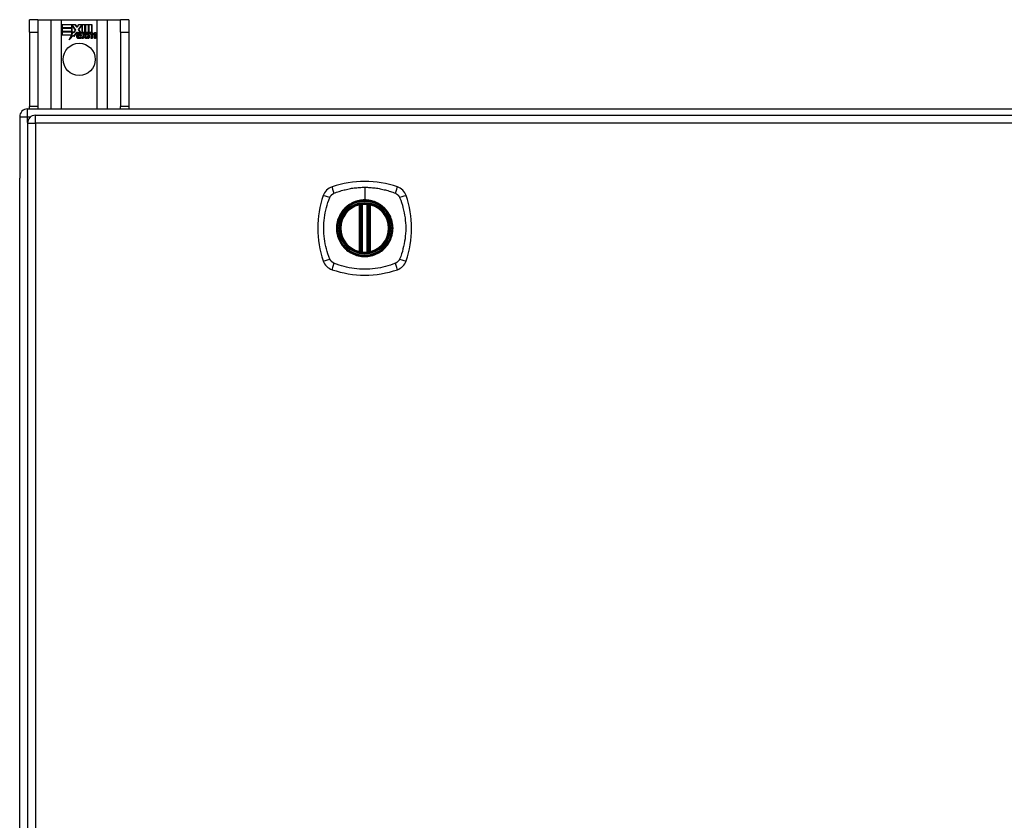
# Model space of a CAD drawing. Header units: inches. Extents: x 28 to 747, y 82 to 345.
# Tile 13 of 31: x 242 to 255, y 218 to 228. Entities that reach past the tile are written whole.
import ezdxf

# ---------------------------------------------------------------- set-up
doc = ezdxf.new("R2010")
doc.units = ezdxf.units.IN
doc.header["$MEASUREMENT"] = 0
doc.layers.add('Visible Edges(ANSI)', color=7, linetype='Continuous', lineweight=25)
doc.layers.add('Visible Tangent Edges(ANSI)', color=7, linetype='Continuous', lineweight=25)

msp = doc.modelspace()

# ---------------------------------------------------------------- linework, layer by layer
at = {"layer": 'Visible Edges(ANSI)'}
for p, q in [((242.661, 228.417), (242.556, 228.417)), ((242.556, 228.261), (242.556, 228.417)), ((242.661, 228.417), (242.661, 228.261)), ((242.661, 228.417), (242.825, 228.417)), ((242.825, 228.417), (242.96, 228.417)), ((242.96, 228.417), (243.402, 228.417)), ((242.965, 228.355), (243.132, 228.355)), ((242.965, 228.315), (242.965, 228.355)), ((242.966, 228.354), (242.966, 228.316)), ((243.132, 228.354), (242.966, 228.354)), ((243.088, 228.316), (243.088, 228.35)), ((243.088, 228.35), (243.092, 228.35)), ((243.088, 228.349), (243.088, 228.315)), ((243.092, 228.349), (243.088, 228.349)), ((243.092, 228.35), (243.135, 228.287)), ((243.134, 228.287), (243.092, 228.349)), ((243.132, 228.355), (243.154, 228.322)), ((243.154, 228.321), (243.132, 228.354)), ((243.154, 228.322), (243.172, 228.355)), ((243.172, 228.354), (243.154, 228.321)), ((243.171, 228.292), (243.214, 228.35)), ((243.172, 228.355), (243.255, 228.355)), ((243.254, 228.354), (243.172, 228.354)), ((243.215, 228.349), (243.172, 228.292)), ((243.214, 228.35), (243.218, 228.35)), ((243.218, 228.349), (243.215, 228.349)), ((243.218, 228.35), (243.218, 228.255)), ((243.218, 228.254), (243.218, 228.349)), ((243.254, 228.236), (243.254, 228.354)), ((243.255, 228.355), (243.255, 228.232)), ((243.26, 228.241), (243.26, 228.355)), ((243.26, 228.355), (243.298, 228.355)), ((243.261, 228.354), (243.261, 228.243)), ((243.297, 228.354), (243.261, 228.354)), ((243.297, 228.255), (243.297, 228.354)), ((243.298, 228.355), (243.298, 228.254)), ((243.303, 228.254), (243.303, 228.355)), ((243.303, 228.355), (243.34, 228.355)), ((243.304, 228.354), (243.304, 228.255)), ((243.339, 228.354), (243.304, 228.354)), ((243.339, 228.256), (243.339, 228.354)), ((243.34, 228.355), (243.34, 228.256)), ((243.402, 228.417), (243.537, 228.417)), ((243.537, 228.417), (243.701, 228.417)), ((243.701, 228.261), (243.701, 228.417)), ((243.806, 228.417), (243.701, 228.417)), ((243.806, 228.417), (243.806, 228.261)), ((242.556, 228.261), (242.556, 227.323)), ((242.661, 228.261), (242.661, 227.323)), ((243.088, 228.315), (242.965, 228.315)), ((242.965, 228.27), (242.965, 228.31)), ((242.965, 228.31), (243.088, 228.31)), ((243.088, 228.27), (242.965, 228.27)), ((242.965, 228.264), (243.088, 228.264)), ((242.965, 228.224), (242.965, 228.264)), ((243.086, 228.224), (242.965, 228.224)), ((242.966, 228.316), (243.088, 228.316)), ((242.966, 228.309), (242.966, 228.27)), ((243.088, 228.309), (242.966, 228.309)), ((242.966, 228.27), (243.088, 228.27)), ((243.088, 228.263), (242.966, 228.263)), ((242.966, 228.263), (242.966, 228.225)), ((242.966, 228.225), (243.087, 228.225)), ((243.055, 228.164), (243.086, 228.224)), ((243.11, 228.222), (243.055, 228.164)), ((243.087, 228.225), (243.058, 228.169)), ((243.058, 228.169), (243.11, 228.224)), ((243.088, 228.31), (243.088, 228.27)), ((243.088, 228.27), (243.088, 228.309)), ((243.088, 228.264), (243.088, 228.229)), ((243.088, 228.229), (243.088, 228.263)), ((243.09, 228.229), (243.088, 228.229)), ((243.088, 228.229), (243.089, 228.229)), ((243.089, 228.229), (243.107, 228.265)), ((243.107, 228.262), (243.09, 228.229)), ((243.107, 228.265), (243.11, 228.252)), ((243.109, 228.25), (243.107, 228.262)), ((243.135, 228.287), (243.109, 228.25)), ((243.11, 228.252), (243.134, 228.287)), ((243.11, 228.224), (243.113, 228.206)), ((243.112, 228.204), (243.11, 228.222)), ((243.152, 228.259), (243.112, 228.204)), ((243.113, 228.206), (243.152, 228.261)), ((243.152, 228.261), (243.161, 228.246)), ((243.16, 228.245), (243.152, 228.259)), ((243.197, 228.222), (243.166, 228.222)), ((243.167, 228.223), (243.197, 228.223)), ((243.196, 228.256), (243.171, 228.292)), ((243.172, 228.292), (243.198, 228.255)), ((243.209, 228.182), (243.24, 228.217)), ((243.241, 228.217), (243.211, 228.183)), ((243.218, 228.255), (243.246, 228.255)), ((243.246, 228.254), (243.218, 228.254)), ((243.24, 228.217), (243.223, 228.25)), ((243.223, 228.25), (243.243, 228.25)), ((243.224, 228.25), (243.241, 228.217)), ((243.242, 228.25), (243.224, 228.25)), ((243.252, 228.227), (243.242, 228.25)), ((243.243, 228.25), (243.253, 228.227)), ((243.246, 228.255), (243.254, 228.236)), ((243.255, 228.232), (243.246, 228.254)), ((243.256, 228.227), (243.252, 228.227)), ((243.253, 228.227), (243.255, 228.227)), ((243.255, 228.227), (243.272, 228.25)), ((243.272, 228.25), (243.256, 228.227)), ((243.27, 228.254), (243.26, 228.241)), ((243.261, 228.243), (243.269, 228.255)), ((243.261, 228.217), (243.291, 228.25)), ((243.278, 228.183), (243.261, 228.217)), ((243.292, 228.25), (243.262, 228.217)), ((243.262, 228.217), (243.279, 228.182)), ((243.269, 228.255), (243.297, 228.255)), ((243.298, 228.254), (243.27, 228.254)), ((243.291, 228.25), (243.272, 228.25)), ((243.272, 228.25), (243.292, 228.25)), ((243.287, 228.182), (243.299, 228.25)), ((243.3, 228.25), (243.288, 228.183)), ((243.299, 228.25), (243.314, 228.25)), ((243.313, 228.25), (243.3, 228.25)), ((243.318, 228.254), (243.303, 228.254)), ((243.304, 228.255), (243.319, 228.255)), ((243.312, 228.238), (243.313, 228.25)), ((243.317, 228.238), (243.312, 228.238)), ((243.314, 228.25), (243.313, 228.238)), ((243.313, 228.238), (243.316, 228.238)), ((243.319, 228.255), (243.318, 228.248)), ((243.318, 228.246), (243.318, 228.254)), ((243.33, 228.182), (243.337, 228.225)), ((243.338, 228.225), (243.331, 228.183)), ((243.372, 228.182), (243.379, 228.225)), ((243.38, 228.225), (243.373, 228.183)), ((243.388, 228.183), (243.396, 228.225)), ((243.397, 228.225), (243.388, 228.182)), ((243.701, 228.261), (243.701, 227.323)), ((243.806, 228.261), (243.806, 227.323)), ((243.164, 228.213), (243.21, 228.213)), ((243.211, 228.212), (243.165, 228.212)), ((243.202, 228.197), (243.202, 228.186)), ((243.202, 228.186), (243.202, 228.196)), ((243.229, 228.182), (243.209, 228.182)), ((243.211, 228.183), (243.229, 228.183)), ((243.229, 228.183), (243.246, 228.207)), ((243.246, 228.207), (243.229, 228.182)), ((243.246, 228.207), (243.25, 228.207)), ((243.249, 228.207), (243.246, 228.207)), ((243.259, 228.182), (243.249, 228.207)), ((243.25, 228.207), (243.259, 228.183)), ((243.259, 228.183), (243.278, 228.183)), ((243.279, 228.182), (243.259, 228.182)), ((243.304, 228.182), (243.287, 228.182)), ((243.288, 228.183), (243.303, 228.183)), ((243.303, 228.183), (243.308, 228.21)), ((243.309, 228.21), (243.304, 228.182)), ((243.346, 228.182), (243.33, 228.182)), ((243.331, 228.183), (243.346, 228.183)), ((243.346, 228.183), (243.351, 228.21)), ((243.351, 228.21), (243.346, 228.182)), ((243.388, 228.182), (243.372, 228.182)), ((243.373, 228.183), (243.388, 228.183)), ((242.53, 227.292), (313.565, 227.292)), ((242.556, 227.292), (242.556, 227.323)), ((242.661, 227.323), (242.661, 227.292)), ((243.701, 227.292), (243.701, 227.323)), ((243.806, 227.323), (243.806, 227.292)), ((242.431, 227.193), (242.431, 226.418)), ((242.53, 227.113), (242.53, 190.393)), ((242.629, 227.212), (314.234, 227.212)), ((242.431, 191.166), (242.431, 226.418)), ((246.72, 225.495), (246.72, 226.08)), ((246.74, 225.491), (246.74, 226.085)), ((246.819, 226.085), (246.819, 225.491)), ((246.839, 226.08), (246.839, 225.495))]:
    msp.add_line(p, q, dxfattribs=at)
at = {"layer": 'Visible Edges(ANSI)', "flags": 128}
for points in [[(246.751, 226.099), (246.749, 226.099), (246.748, 226.099), (246.746, 226.099), (246.745, 226.099), (246.743, 226.099), (246.742, 226.098), (246.74, 226.098), (246.739, 226.098), (246.737, 226.098), (246.736, 226.098), (246.735, 226.097), (246.734, 226.097), (246.733, 226.097), (246.732, 226.097), (246.731, 226.097), (246.73, 226.097), (246.729, 226.097), (246.728, 226.096), (246.728, 226.096), (246.727, 226.096), (246.727, 226.096), (246.727, 226.096), (246.727, 226.096), (246.726, 226.096)], [(246.833, 226.096), (246.833, 226.096), (246.833, 226.096), (246.832, 226.096), (246.832, 226.096), (246.832, 226.096), (246.831, 226.096), (246.83, 226.097), (246.83, 226.097), (246.829, 226.097), (246.828, 226.097), (246.827, 226.097), (246.826, 226.097), (246.824, 226.097), (246.823, 226.098), (246.822, 226.098), (246.821, 226.098), (246.819, 226.098), (246.818, 226.098), (246.816, 226.099), (246.815, 226.099), (246.813, 226.099), (246.811, 226.099), (246.81, 226.099), (246.808, 226.099)], [(246.726, 225.479), (246.727, 225.479), (246.727, 225.479), (246.727, 225.479), (246.727, 225.479), (246.728, 225.479), (246.728, 225.479), (246.729, 225.479), (246.73, 225.479), (246.731, 225.479), (246.732, 225.478), (246.733, 225.478), (246.734, 225.478), (246.735, 225.478), (246.736, 225.478), (246.737, 225.478), (246.739, 225.477), (246.74, 225.477), (246.742, 225.477), (246.743, 225.477), (246.745, 225.477), (246.746, 225.477), (246.748, 225.476), (246.749, 225.476), (246.751, 225.476)], [(246.808, 225.476), (246.81, 225.476), (246.811, 225.476), (246.813, 225.477), (246.815, 225.477), (246.816, 225.477), (246.818, 225.477), (246.819, 225.477), (246.821, 225.477), (246.822, 225.478), (246.823, 225.478), (246.824, 225.478), (246.826, 225.478), (246.827, 225.478), (246.828, 225.478), (246.829, 225.479), (246.83, 225.479), (246.83, 225.479), (246.831, 225.479), (246.832, 225.479), (246.832, 225.479), (246.832, 225.479), (246.833, 225.479), (246.833, 225.479), (246.833, 225.479)]]:
    msp.add_lwpolyline(points, dxfattribs=at)
at = {"layer": 'Visible Edges(ANSI)'}
for centre, radius in [((243.181, 227.917), 0.203), ((246.78, 225.788), 0.32), ((246.78, 225.788), 0.315)]:
    msp.add_circle(centre, radius, dxfattribs=at)
for centre, radius, start, end in [((243.197, 228.206), 0.0498, 134.1684, 176.5646), ((243.197, 228.206), 0.049, 134.1684, 176.5646), ((243.189, 228.215), 0.0412, 77.079, 133.1785), ((243.189, 228.215), 0.042, 79.6582, 131.9139), ((243.189, 228.215), 0.0374, 80.4085, 134.1684), ((243.189, 228.215), 0.0366, 80.3604, 134.1684), ((243.188, 228.221), 0.0217, 109.3797, 175.226), ((243.188, 228.221), 0.021, 109.3797, 172.9975), ((243.185, 228.227), 0.0144, 51.1652, 109.3797), ((243.185, 228.227), 0.0137, 51.1652, 109.3797), ((243.186, 228.229), 0.0127, 329.421, 51.1652), ((243.186, 228.229), 0.0119, 331.4547, 51.1652), ((243.193, 228.233), 0.019, 23.8445, 85.0802), ((243.193, 228.233), 0.0183, 23.8445, 85.1757), ((243.178, 228.226), 0.0345, 336.9643, 23.8445), ((243.178, 228.226), 0.0353, 336.1555, 23.8445), ((243.366, 228.2), 0.0589, 147.5992, 170), ((243.366, 228.2), 0.0581, 147.5992, 170), ((243.342, 228.222), 0.03, 89.4776, 147.4114), ((243.33, 228.223), 0.0165, 96.03, 147.5992), ((243.342, 228.222), 0.0293, 89.4776, 148.2123), ((243.33, 228.223), 0.0157, 96.03, 147.5992), ((243.339, 228.226), 0.0307, 90.2222, 132.7339), ((243.339, 228.226), 0.03, 88.7952, 136.5849), ((243.33, 228.231), 0.00825, 23.5571, 96.03), ((243.33, 228.231), 0.0075, 23.5571, 96.03), ((243.322, 228.228), 0.0154, 350, 23.5571), ((243.322, 228.228), 0.0161, 350, 23.5571), ((243.342, 228.24), 0.0119, 16.9928, 89.4776), ((243.342, 228.24), 0.0127, 16.9928, 89.4776), ((243.409, 228.201), 0.0589, 148.5524, 170.8204), ((243.409, 228.201), 0.0581, 148.5584, 170.8257), ((243.319, 228.233), 0.0353, 357.7769, 16.9928), ((243.319, 228.233), 0.036, 3.6169, 16.9928), ((243.383, 228.222), 0.0299, 89.6788, 160.8136), ((243.383, 228.222), 0.0307, 89.6788, 153.9508), ((243.372, 228.223), 0.0165, 96.1027, 147.6301), ((243.372, 228.223), 0.0157, 96.1027, 147.6083), ((243.371, 228.231), 0.00825, 23.5487, 96.1027), ((243.371, 228.231), 0.0075, 23.5487, 96.1027), ((243.364, 228.228), 0.0154, 349.9922, 23.5487), ((243.364, 228.228), 0.0161, 350.0076, 23.5487), ((243.383, 228.239), 0.0124, 18.4748, 89.6788), ((243.383, 228.239), 0.0131, 18.4748, 89.6788), ((243.361, 228.232), 0.0353, 349, 18.4748), ((243.361, 228.232), 0.036, 349, 18.4748), ((243.172, 228.207), 0.0239, 176.5646, 261.5605), ((243.172, 228.207), 0.0247, 176.5646, 261.5605), ((243.176, 228.208), 0.0127, 160.9907, 244.6784), ((243.176, 228.208), 0.012, 163.5261, 244.6784), ((243.18, 228.258), 0.0751, 261.5605, 286.9141), ((243.18, 228.258), 0.0759, 261.5605, 287.3343), ((243.188, 228.232), 0.0384, 244.6784, 292.5609), ((243.188, 228.232), 0.0391, 244.6784, 290.9242), ((242.53, 227.193), 0.099, 90, 180), ((242.629, 227.113), 0.099, 90, 180), ((246.78, 225.099), 1.28, 71.2278, 108.7722), ((246.425, 226.142), 0.177, 108.7722, 161.2278), ((247.134, 226.142), 0.177, 18.7722, 71.2278), ((247.469, 225.788), 1.28, 161.2278, 198.7722), ((246.091, 225.788), 1.28, 341.2278, 18.7722), ((246.78, 225.788), 0.313, 103.6344, 256.3656), ((246.78, 225.788), 0.313, 99.784, 103.6344), ((246.709, 226.08), 0.0118, 0, 103.6344), ((246.728, 226.085), 0.0118, 0, 99.784), ((246.78, 225.788), 0.313, 84.7499, 95.2501), ((246.831, 226.085), 0.0118, 80.216, 180), ((246.78, 225.788), 0.313, 76.3656, 80.216), ((246.851, 226.08), 0.0118, 76.3656, 180), ((246.78, 225.788), 0.313, 283.6344, 76.3656), ((246.709, 225.495), 0.0118, 256.3656, 0), ((246.728, 225.491), 0.0118, 260.216, 0), ((246.831, 225.491), 0.0118, 180, 279.784), ((246.851, 225.495), 0.0118, 180, 283.6344), ((246.425, 225.433), 0.177, 198.7722, 251.2278), ((246.78, 225.788), 0.313, 256.3656, 260.216), ((246.78, 225.788), 0.313, 264.7499, 275.2501), ((246.78, 225.788), 0.313, 279.784, 283.6344), ((247.134, 225.433), 0.177, 288.7722, 341.2278), ((246.78, 226.477), 1.28, 251.2278, 288.7722)]:
    msp.add_arc(centre, radius, start, end, dxfattribs=at)
at = {"layer": 'Visible Tangent Edges(ANSI)'}
for p, q in [((242.825, 228.417), (242.825, 227.292)), ((242.96, 227.292), (242.96, 228.417)), ((243.402, 228.417), (243.402, 227.292)), ((243.537, 227.292), (243.537, 228.417)), ((242.556, 228.261), (242.661, 228.261)), ((243.701, 228.261), (243.806, 228.261)), ((242.53, 227.193), (242.53, 227.292)), ((242.661, 227.323), (242.556, 227.323)), ((243.806, 227.323), (243.701, 227.323)), ((242.431, 227.193), (242.53, 227.193)), ((242.53, 227.193), (242.571, 227.193)), ((242.53, 227.123), (242.53, 227.193)), ((242.53, 227.113), (242.629, 227.113)), ((242.629, 227.113), (242.629, 227.212)), ((314.234, 227.113), (242.629, 227.113)), ((242.629, 227.113), (242.629, 190.393)), ((246.78, 226.304), (246.78, 226.145)), ((246.78, 226.14), (246.78, 226.145)), ((246.709, 226.08), (246.706, 226.092)), ((246.709, 226.08), (246.72, 226.08)), ((246.709, 226.08), (246.709, 225.495)), ((246.72, 226.08), (246.73, 226.08)), ((246.726, 226.096), (246.727, 226.09)), ((246.73, 226.085), (246.74, 226.085)), ((246.73, 225.495), (246.73, 226.08)), ((246.752, 226.088), (246.751, 226.099)), ((246.752, 225.488), (246.752, 226.088)), ((246.807, 226.088), (246.808, 226.099)), ((246.807, 226.088), (246.807, 225.488)), ((246.819, 226.085), (246.829, 226.085)), ((246.829, 226.08), (246.839, 226.08)), ((246.829, 226.08), (246.829, 225.495)), ((246.832, 226.09), (246.833, 226.096)), ((246.839, 226.08), (246.851, 226.08)), ((246.853, 226.092), (246.851, 226.08)), ((246.851, 225.495), (246.851, 226.08)), ((246.706, 225.484), (246.709, 225.495)), ((246.72, 225.495), (246.709, 225.495)), ((246.73, 225.495), (246.72, 225.495)), ((246.74, 225.491), (246.73, 225.491)), ((246.751, 225.476), (246.752, 225.488)), ((246.808, 225.476), (246.807, 225.488)), ((246.829, 225.491), (246.819, 225.491)), ((246.839, 225.495), (246.829, 225.495)), ((246.851, 225.495), (246.839, 225.495)), ((246.851, 225.495), (246.853, 225.484)), ((246.727, 225.485), (246.726, 225.479)), ((246.833, 225.479), (246.832, 225.485))]:
    msp.add_line(p, q, dxfattribs=at)
at = {"layer": 'Visible Tangent Edges(ANSI)', "flags": 128}
for points in [[(246.391, 226.228), (246.409, 226.236), (246.425, 226.241), (246.44, 226.247), (246.456, 226.252), (246.471, 226.257), (246.487, 226.262), (246.503, 226.266), (246.519, 226.27), (246.535, 226.274), (246.551, 226.278), (246.567, 226.282), (246.583, 226.285), (246.599, 226.288), (246.615, 226.291), (246.632, 226.293), (246.648, 226.296), (246.664, 226.298), (246.681, 226.299), (246.697, 226.301), (246.714, 226.302), (246.73, 226.303), (246.747, 226.304), (246.763, 226.304), (246.78, 226.304)], [(246.78, 226.304), (246.796, 226.304), (246.813, 226.304), (246.829, 226.303), (246.846, 226.302), (246.862, 226.301), (246.879, 226.299), (246.895, 226.298), (246.911, 226.296), (246.928, 226.293), (246.944, 226.291), (246.96, 226.288), (246.976, 226.285), (246.993, 226.282), (247.009, 226.278), (247.025, 226.274), (247.041, 226.27), (247.056, 226.266), (247.072, 226.262), (247.088, 226.257), (247.104, 226.252), (247.119, 226.247), (247.135, 226.241), (247.15, 226.236), (247.168, 226.228)], [(246.34, 225.399), (246.326, 225.433), (246.315, 225.464), (246.306, 225.495), (246.297, 225.527), (246.289, 225.559), (246.282, 225.591), (246.277, 225.623), (246.272, 225.656), (246.268, 225.689), (246.265, 225.722), (246.264, 225.754), (246.263, 225.788), (246.264, 225.821), (246.265, 225.854), (246.268, 225.886), (246.272, 225.919), (246.277, 225.952), (246.282, 225.984), (246.289, 226.017), (246.297, 226.049), (246.306, 226.08), (246.315, 226.112), (246.326, 226.143), (246.34, 226.176)], [(246.34, 226.176), (246.34, 226.178), (246.341, 226.179), (246.342, 226.18), (246.343, 226.182), (246.343, 226.183), (246.344, 226.184), (246.345, 226.186), (246.346, 226.187), (246.346, 226.188), (246.347, 226.19), (246.348, 226.191), (246.349, 226.192), (246.35, 226.194), (246.351, 226.195), (246.352, 226.196), (246.353, 226.197), (246.354, 226.198), (246.355, 226.2), (246.356, 226.201), (246.357, 226.202), (246.358, 226.203), (246.359, 226.204), (246.36, 226.205), (246.361, 226.206)], [(246.361, 226.206), (246.362, 226.208), (246.363, 226.209), (246.364, 226.21), (246.365, 226.211), (246.367, 226.212), (246.368, 226.213), (246.369, 226.214), (246.37, 226.215), (246.371, 226.216), (246.373, 226.217), (246.374, 226.217), (246.375, 226.218), (246.376, 226.219), (246.378, 226.22), (246.379, 226.221), (246.38, 226.222), (246.382, 226.223), (246.383, 226.223), (246.384, 226.224), (246.386, 226.225), (246.387, 226.226), (246.388, 226.226), (246.39, 226.227), (246.391, 226.228)], [(246.78, 226.14), (246.871, 226.128), (246.956, 226.093), (247.029, 226.037), (247.085, 225.964), (247.12, 225.879), (247.132, 225.787), (247.12, 225.696), (247.084, 225.611), (247.029, 225.538), (246.956, 225.483), (246.871, 225.448), (246.779, 225.436), (246.688, 225.448), (246.603, 225.483), (246.53, 225.539), (246.475, 225.611), (246.44, 225.697), (246.428, 225.788), (246.44, 225.879), (246.475, 225.964), (246.531, 226.037), (246.604, 226.093), (246.688, 226.128), (246.78, 226.14)], [(246.78, 226.145), (246.769, 226.144), (246.759, 226.144), (246.749, 226.143), (246.739, 226.142), (246.728, 226.141), (246.718, 226.139), (246.708, 226.137), (246.698, 226.135), (246.688, 226.133), (246.678, 226.13), (246.668, 226.127), (246.659, 226.123), (246.649, 226.12), (246.64, 226.116), (246.63, 226.112), (246.621, 226.107), (246.612, 226.102), (246.603, 226.097), (246.594, 226.092), (246.585, 226.087), (246.577, 226.081), (246.568, 226.075), (246.56, 226.069), (246.552, 226.062)], [(247.007, 226.062), (246.999, 226.069), (246.991, 226.075), (246.983, 226.081), (246.974, 226.087), (246.965, 226.092), (246.956, 226.098), (246.947, 226.103), (246.938, 226.107), (246.929, 226.112), (246.92, 226.116), (246.91, 226.12), (246.901, 226.123), (246.891, 226.127), (246.881, 226.13), (246.871, 226.133), (246.861, 226.135), (246.851, 226.137), (246.841, 226.139), (246.831, 226.141), (246.821, 226.142), (246.81, 226.143), (246.8, 226.144), (246.79, 226.144), (246.78, 226.145)], [(247.168, 226.228), (247.171, 226.226), (247.174, 226.225), (247.176, 226.223), (247.179, 226.222), (247.182, 226.22), (247.184, 226.218), (247.187, 226.217), (247.189, 226.215), (247.192, 226.213), (247.194, 226.211), (247.196, 226.209), (247.198, 226.207), (247.201, 226.204), (247.203, 226.202), (247.205, 226.2), (247.207, 226.197), (247.208, 226.195), (247.21, 226.192), (247.212, 226.19), (247.214, 226.187), (247.215, 226.185), (247.217, 226.182), (247.218, 226.179), (247.22, 226.176)], [(247.22, 226.176), (247.233, 226.143), (247.244, 226.112), (247.254, 226.08), (247.262, 226.049), (247.27, 226.017), (247.277, 225.984), (247.283, 225.952), (247.288, 225.919), (247.291, 225.886), (247.294, 225.854), (247.296, 225.821), (247.296, 225.788), (247.296, 225.754), (247.294, 225.722), (247.291, 225.689), (247.288, 225.656), (247.283, 225.623), (247.277, 225.591), (247.27, 225.559), (247.262, 225.527), (247.254, 225.495), (247.244, 225.464), (247.233, 225.433), (247.22, 225.399)], [(246.505, 226.015), (246.492, 225.999), (246.481, 225.982), (246.47, 225.965), (246.46, 225.946), (246.452, 225.928), (246.444, 225.909), (246.438, 225.889), (246.432, 225.869), (246.428, 225.849), (246.425, 225.829), (246.423, 225.808), (246.423, 225.788), (246.423, 225.767), (246.425, 225.746), (246.428, 225.726), (246.432, 225.706), (246.438, 225.686), (246.444, 225.666), (246.452, 225.647), (246.46, 225.629), (246.47, 225.611), (246.481, 225.593), (246.492, 225.576), (246.505, 225.56)], [(246.552, 226.062), (246.55, 226.061), (246.548, 226.059), (246.546, 226.057), (246.544, 226.055), (246.542, 226.053), (246.54, 226.051), (246.537, 226.049), (246.535, 226.048), (246.533, 226.046), (246.531, 226.044), (246.529, 226.042), (246.527, 226.04), (246.526, 226.038), (246.524, 226.036), (246.522, 226.034), (246.52, 226.032), (246.518, 226.03), (246.516, 226.028), (246.514, 226.026), (246.512, 226.024), (246.51, 226.022), (246.509, 226.02), (246.507, 226.017), (246.505, 226.015)], [(246.727, 226.09), (246.727, 226.091), (246.726, 226.091), (246.725, 226.091), (246.724, 226.092), (246.724, 226.092), (246.723, 226.092), (246.722, 226.092), (246.721, 226.093), (246.72, 226.093), (246.719, 226.093), (246.718, 226.093), (246.717, 226.093), (246.716, 226.093), (246.715, 226.093), (246.714, 226.093), (246.713, 226.093), (246.713, 226.093), (246.712, 226.093), (246.711, 226.093), (246.71, 226.093), (246.709, 226.092), (246.708, 226.092), (246.707, 226.092), (246.706, 226.092)], [(246.73, 226.085), (246.73, 226.085), (246.73, 226.085), (246.73, 226.085), (246.73, 226.086), (246.73, 226.086), (246.73, 226.086), (246.73, 226.086), (246.73, 226.087), (246.73, 226.087), (246.729, 226.087), (246.729, 226.087), (246.729, 226.088), (246.729, 226.088), (246.729, 226.088), (246.729, 226.088), (246.729, 226.089), (246.729, 226.089), (246.728, 226.089), (246.728, 226.089), (246.728, 226.089), (246.728, 226.09), (246.728, 226.09), (246.728, 226.09), (246.727, 226.09)], [(246.73, 226.08), (246.73, 226.081), (246.73, 226.081), (246.73, 226.081), (246.73, 226.081), (246.73, 226.081), (246.73, 226.081), (246.73, 226.082), (246.73, 226.082), (246.73, 226.082), (246.73, 226.082), (246.73, 226.082), (246.73, 226.082), (246.73, 226.083), (246.73, 226.083), (246.73, 226.083), (246.73, 226.083), (246.73, 226.083), (246.73, 226.083), (246.73, 226.084), (246.73, 226.084), (246.73, 226.084), (246.73, 226.084), (246.73, 226.084), (246.73, 226.085)], [(246.74, 226.085), (246.74, 226.085), (246.74, 226.085), (246.741, 226.085), (246.741, 226.085), (246.741, 226.085), (246.741, 226.085), (246.742, 226.085), (246.742, 226.085), (246.742, 226.085), (246.743, 226.085), (246.743, 226.085), (246.744, 226.086), (246.744, 226.086), (246.745, 226.086), (246.746, 226.086), (246.746, 226.086), (246.747, 226.086), (246.748, 226.087), (246.748, 226.087), (246.749, 226.087), (246.75, 226.087), (246.751, 226.087), (246.751, 226.087), (246.752, 226.088)], [(246.807, 226.088), (246.808, 226.087), (246.809, 226.087), (246.81, 226.087), (246.81, 226.087), (246.811, 226.087), (246.812, 226.087), (246.812, 226.086), (246.813, 226.086), (246.814, 226.086), (246.814, 226.086), (246.815, 226.086), (246.816, 226.086), (246.816, 226.085), (246.817, 226.085), (246.817, 226.085), (246.817, 226.085), (246.818, 226.085), (246.818, 226.085), (246.818, 226.085), (246.819, 226.085), (246.819, 226.085), (246.819, 226.085), (246.819, 226.085), (246.819, 226.085)], [(246.832, 226.09), (246.832, 226.09), (246.832, 226.09), (246.831, 226.09), (246.831, 226.089), (246.831, 226.089), (246.831, 226.089), (246.831, 226.089), (246.831, 226.089), (246.83, 226.088), (246.83, 226.088), (246.83, 226.088), (246.83, 226.088), (246.83, 226.087), (246.83, 226.087), (246.83, 226.087), (246.83, 226.087), (246.83, 226.086), (246.83, 226.086), (246.829, 226.086), (246.829, 226.086), (246.829, 226.085), (246.829, 226.085), (246.829, 226.085), (246.829, 226.085)], [(246.829, 226.085), (246.829, 226.084), (246.829, 226.084), (246.829, 226.084), (246.829, 226.084), (246.829, 226.084), (246.829, 226.083), (246.829, 226.083), (246.829, 226.083), (246.829, 226.083), (246.829, 226.083), (246.829, 226.083), (246.829, 226.082), (246.829, 226.082), (246.829, 226.082), (246.829, 226.082), (246.829, 226.082), (246.829, 226.082), (246.829, 226.081), (246.829, 226.081), (246.829, 226.081), (246.829, 226.081), (246.829, 226.081), (246.829, 226.081), (246.829, 226.08)], [(246.853, 226.092), (246.853, 226.092), (246.852, 226.092), (246.851, 226.092), (246.85, 226.093), (246.849, 226.093), (246.848, 226.093), (246.847, 226.093), (246.846, 226.093), (246.845, 226.093), (246.844, 226.093), (246.843, 226.093), (246.842, 226.093), (246.841, 226.093), (246.84, 226.093), (246.839, 226.093), (246.838, 226.093), (246.838, 226.092), (246.837, 226.092), (246.836, 226.092), (246.835, 226.092), (246.834, 226.091), (246.833, 226.091), (246.833, 226.091), (246.832, 226.09)], [(247.054, 226.015), (247.052, 226.017), (247.051, 226.02), (247.049, 226.022), (247.047, 226.024), (247.045, 226.026), (247.043, 226.028), (247.041, 226.03), (247.04, 226.032), (247.038, 226.034), (247.036, 226.036), (247.034, 226.038), (247.032, 226.04), (247.03, 226.042), (247.028, 226.044), (247.026, 226.046), (247.024, 226.048), (247.022, 226.049), (247.02, 226.051), (247.018, 226.053), (247.016, 226.055), (247.014, 226.057), (247.011, 226.059), (247.009, 226.061), (247.007, 226.062)], [(247.054, 225.56), (247.067, 225.576), (247.079, 225.593), (247.089, 225.611), (247.099, 225.629), (247.108, 225.648), (247.115, 225.667), (247.122, 225.686), (247.127, 225.706), (247.131, 225.726), (247.134, 225.747), (247.136, 225.767), (247.137, 225.788), (247.136, 225.808), (247.134, 225.829), (247.131, 225.849), (247.127, 225.869), (247.122, 225.889), (247.115, 225.909), (247.108, 225.928), (247.099, 225.947), (247.089, 225.965), (247.079, 225.982), (247.067, 225.999), (247.054, 226.015)], [(246.505, 225.56), (246.507, 225.558), (246.509, 225.556), (246.51, 225.554), (246.512, 225.552), (246.514, 225.55), (246.516, 225.548), (246.518, 225.546), (246.52, 225.544), (246.522, 225.541), (246.524, 225.539), (246.526, 225.538), (246.527, 225.536), (246.529, 225.534), (246.531, 225.532), (246.533, 225.53), (246.535, 225.528), (246.537, 225.526), (246.54, 225.524), (246.542, 225.522), (246.544, 225.52), (246.546, 225.518), (246.548, 225.517), (246.55, 225.515), (246.552, 225.513)], [(246.552, 225.513), (246.568, 225.5), (246.585, 225.489), (246.603, 225.478), (246.621, 225.468), (246.64, 225.46), (246.659, 225.452), (246.678, 225.446), (246.698, 225.44), (246.718, 225.436), (246.739, 225.433), (246.759, 225.431), (246.78, 225.431), (246.8, 225.431), (246.821, 225.433), (246.841, 225.436), (246.861, 225.44), (246.881, 225.446), (246.901, 225.452), (246.92, 225.46), (246.939, 225.468), (246.957, 225.478), (246.974, 225.489), (246.991, 225.5), (247.007, 225.513)], [(246.727, 225.485), (246.728, 225.485), (246.728, 225.486), (246.728, 225.486), (246.728, 225.486), (246.728, 225.486), (246.728, 225.486), (246.729, 225.487), (246.729, 225.487), (246.729, 225.487), (246.729, 225.487), (246.729, 225.488), (246.729, 225.488), (246.729, 225.488), (246.729, 225.488), (246.73, 225.489), (246.73, 225.489), (246.73, 225.489), (246.73, 225.489), (246.73, 225.49), (246.73, 225.49), (246.73, 225.49), (246.73, 225.49), (246.73, 225.491), (246.73, 225.491)], [(246.73, 225.491), (246.73, 225.491), (246.73, 225.491), (246.73, 225.491), (246.73, 225.492), (246.73, 225.492), (246.73, 225.492), (246.73, 225.492), (246.73, 225.492), (246.73, 225.492), (246.73, 225.493), (246.73, 225.493), (246.73, 225.493), (246.73, 225.493), (246.73, 225.493), (246.73, 225.493), (246.73, 225.494), (246.73, 225.494), (246.73, 225.494), (246.73, 225.494), (246.73, 225.494), (246.73, 225.495), (246.73, 225.495), (246.73, 225.495), (246.73, 225.495)], [(246.752, 225.488), (246.751, 225.488), (246.751, 225.488), (246.75, 225.488), (246.749, 225.488), (246.748, 225.489), (246.748, 225.489), (246.747, 225.489), (246.746, 225.489), (246.746, 225.489), (246.745, 225.489), (246.744, 225.49), (246.744, 225.49), (246.743, 225.49), (246.743, 225.49), (246.742, 225.49), (246.742, 225.49), (246.742, 225.49), (246.741, 225.491), (246.741, 225.491), (246.741, 225.491), (246.741, 225.491), (246.74, 225.491), (246.74, 225.491), (246.74, 225.491)], [(246.819, 225.491), (246.819, 225.491), (246.819, 225.491), (246.819, 225.491), (246.819, 225.491), (246.818, 225.491), (246.818, 225.491), (246.818, 225.49), (246.817, 225.49), (246.817, 225.49), (246.817, 225.49), (246.816, 225.49), (246.816, 225.49), (246.815, 225.49), (246.814, 225.489), (246.814, 225.489), (246.813, 225.489), (246.812, 225.489), (246.812, 225.489), (246.811, 225.489), (246.81, 225.488), (246.81, 225.488), (246.809, 225.488), (246.808, 225.488), (246.807, 225.488)], [(246.829, 225.495), (246.829, 225.495), (246.829, 225.495), (246.829, 225.495), (246.829, 225.494), (246.829, 225.494), (246.829, 225.494), (246.829, 225.494), (246.829, 225.494), (246.829, 225.493), (246.829, 225.493), (246.829, 225.493), (246.829, 225.493), (246.829, 225.493), (246.829, 225.493), (246.829, 225.492), (246.829, 225.492), (246.829, 225.492), (246.829, 225.492), (246.829, 225.492), (246.829, 225.492), (246.829, 225.491), (246.829, 225.491), (246.829, 225.491), (246.829, 225.491)], [(246.829, 225.491), (246.829, 225.491), (246.829, 225.49), (246.829, 225.49), (246.829, 225.49), (246.829, 225.49), (246.83, 225.489), (246.83, 225.489), (246.83, 225.489), (246.83, 225.489), (246.83, 225.488), (246.83, 225.488), (246.83, 225.488), (246.83, 225.488), (246.83, 225.487), (246.83, 225.487), (246.831, 225.487), (246.831, 225.487), (246.831, 225.486), (246.831, 225.486), (246.831, 225.486), (246.831, 225.486), (246.832, 225.486), (246.832, 225.485), (246.832, 225.485)], [(247.007, 225.513), (247.009, 225.515), (247.011, 225.517), (247.014, 225.518), (247.016, 225.52), (247.018, 225.522), (247.02, 225.524), (247.022, 225.526), (247.024, 225.528), (247.026, 225.53), (247.028, 225.532), (247.03, 225.534), (247.032, 225.536), (247.034, 225.538), (247.036, 225.539), (247.038, 225.541), (247.04, 225.544), (247.041, 225.546), (247.043, 225.548), (247.045, 225.55), (247.047, 225.552), (247.049, 225.554), (247.051, 225.556), (247.052, 225.558), (247.054, 225.56)], [(246.391, 225.348), (246.388, 225.349), (246.386, 225.351), (246.383, 225.352), (246.38, 225.354), (246.378, 225.355), (246.375, 225.357), (246.373, 225.359), (246.37, 225.361), (246.368, 225.363), (246.365, 225.365), (246.363, 225.367), (246.361, 225.369), (246.359, 225.371), (246.357, 225.373), (246.355, 225.376), (246.353, 225.378), (246.351, 225.381), (246.349, 225.383), (246.347, 225.386), (246.346, 225.388), (246.344, 225.391), (246.343, 225.394), (246.341, 225.396), (246.34, 225.399)], [(246.706, 225.484), (246.707, 225.483), (246.708, 225.483), (246.709, 225.483), (246.71, 225.483), (246.711, 225.483), (246.712, 225.483), (246.713, 225.483), (246.713, 225.482), (246.714, 225.482), (246.715, 225.482), (246.716, 225.482), (246.717, 225.482), (246.718, 225.483), (246.719, 225.483), (246.72, 225.483), (246.721, 225.483), (246.722, 225.483), (246.723, 225.483), (246.724, 225.484), (246.724, 225.484), (246.725, 225.484), (246.726, 225.484), (246.727, 225.485), (246.727, 225.485)], [(246.832, 225.485), (246.833, 225.485), (246.833, 225.484), (246.834, 225.484), (246.835, 225.484), (246.836, 225.484), (246.837, 225.483), (246.838, 225.483), (246.838, 225.483), (246.839, 225.483), (246.84, 225.483), (246.841, 225.483), (246.842, 225.482), (246.843, 225.482), (246.844, 225.482), (246.845, 225.482), (246.846, 225.482), (246.847, 225.483), (246.848, 225.483), (246.849, 225.483), (246.85, 225.483), (246.851, 225.483), (246.852, 225.483), (246.853, 225.483), (246.853, 225.484)], [(247.22, 225.399), (247.218, 225.396), (247.217, 225.394), (247.215, 225.391), (247.214, 225.388), (247.212, 225.386), (247.21, 225.383), (247.209, 225.381), (247.207, 225.378), (247.205, 225.376), (247.203, 225.373), (247.201, 225.371), (247.198, 225.369), (247.196, 225.367), (247.194, 225.365), (247.192, 225.363), (247.189, 225.361), (247.187, 225.359), (247.184, 225.357), (247.182, 225.355), (247.179, 225.354), (247.176, 225.352), (247.174, 225.351), (247.171, 225.349), (247.168, 225.348)], [(247.168, 225.348), (247.135, 225.334), (247.104, 225.323), (247.072, 225.314), (247.041, 225.305), (247.009, 225.297), (246.977, 225.29), (246.944, 225.285), (246.911, 225.28), (246.879, 225.276), (246.846, 225.273), (246.813, 225.272), (246.78, 225.271), (246.747, 225.272), (246.714, 225.273), (246.681, 225.276), (246.648, 225.28), (246.616, 225.285), (246.583, 225.29), (246.551, 225.297), (246.519, 225.305), (246.487, 225.314), (246.456, 225.323), (246.425, 225.334), (246.391, 225.348)]]:
    msp.add_lwpolyline(points, dxfattribs=at)
at = {"layer": 'Visible Tangent Edges(ANSI)'}
for radius in [0.346, 0.342, 0.325, 0.324]:
    msp.add_circle((246.78, 225.788), radius, dxfattribs=at)
for start, end in [(103.6344, 256.3656), (84.7499, 95.2501), (283.6344, 76.3656), (264.7499, 275.2501)]:
    msp.add_arc((246.78, 225.788), 0.301, start, end, dxfattribs=at)
for centre, major_axis, ratio, start_param, end_param in [((246.405, 226.2), (-0.037, 0.112), 0.042597, 0.170073, 1.307344), ((247.154, 226.2), (0.037, 0.112), 0.042597, 4.975842, 6.113112), ((246.367, 226.162), (-0.112, 0.037), 0.042597, 4.975842, 6.113112), ((247.192, 226.162), (0.112, 0.037), 0.042597, 0.170073, 1.307344), ((246.727, 226.096), (-0.00893, -0.00773), 0.431674, 0, 1.315955), ((246.732, 226.085), (-0.0116, -0.0021), 0.025638, 4.856604, 6.283185), ((246.827, 226.085), (0.0116, -0.0021), 0.025638, 0, 1.426581), ((246.833, 226.096), (0.00893, -0.00773), 0.431674, 4.96723, 6.283185), ((246.727, 225.48), (-0.00893, 0.00773), 0.431674, 4.96723, 6.283185), ((246.732, 225.491), (-0.0116, 0.0021), 0.025638, 0, 1.426581), ((246.827, 225.491), (0.0116, 0.0021), 0.025638, 4.856604, 6.283185), ((246.833, 225.48), (0.00893, 0.00773), 0.431674, 0, 1.315955), ((246.367, 225.413), (-0.112, -0.037), 0.042597, 0.170073, 1.307344), ((247.192, 225.413), (0.112, -0.037), 0.042597, 4.975842, 6.113112), ((246.405, 225.375), (-0.037, -0.112), 0.042597, 4.975842, 6.113112), ((247.154, 225.375), (0.037, -0.112), 0.042597, 0.170073, 1.307344)]:
    msp.add_ellipse(centre, major_axis=major_axis, ratio=ratio, start_param=start_param, end_param=end_param, dxfattribs=at)

doc.saveas('drawing.dxf')
